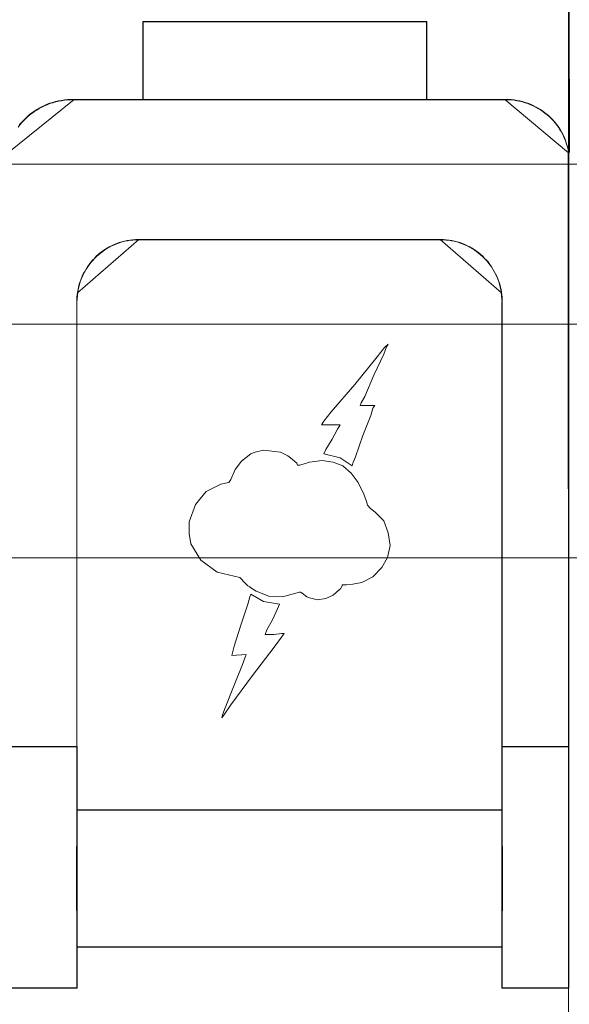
# Model space of a CAD drawing. Header units: millimetres. Extents: x 12819 to 17524, y -4386 to -1138.
# Tile 67 of 94: x 13082.58 to 13084.34, y -4199.44 to -4196.28. Entities that reach past the tile are written whole.
import ezdxf

# ---------------------------------------------------------------- set-up
doc = ezdxf.new("R2010")
doc.units = ezdxf.units.MM
doc.layers.get('0').update_dxf_attribs({"lineweight": 15})
for name, color, linetype, lineweight in [('30', 7, 'Continuous', 15), ('45', 7, 'Continuous', 15), ('50', 7, 'Continuous', 15)]:
    doc.layers.add(name, color=color, linetype=linetype, lineweight=lineweight)

# ---------------------------------------------------------------- blocks, each defined once
blk = doc.blocks.new('*U363')
at = {"layer": '50', "color": 7}
blk.add_lwpolyline([(61.985145, -137.349904), (386.014855, -137.349904), (386.014855, -183.652053), (61.985145, -183.652053), (61.985145, -137.349904)], dxfattribs=at)
blk = doc.blocks.new('*U364')
at = {"layer": '30', "color": 7}
blk.add_lwpolyline([(51.982287, -142.479069), (396.085575, -142.479069), (396.085575, -178.45531), (51.982287, -178.45531), (51.982287, -142.479069)], close=True, dxfattribs=at)
for points in [[(51.982287, -142.479069), (396.085575, -142.479069), (396.085575, -178.45531), (51.982287, -178.45531), (51.982287, -142.479069)], [(51.982287, -149.975715), (396.085575, -149.975715), (396.085575, -170.958664), (51.982287, -170.958664), (51.982287, -149.975715)]]:
    blk.add_lwpolyline(points, dxfattribs=at)
blk = doc.blocks.new('*U367')
at = {"layer": '45', "color": 7}
for points in [[(206.393585, -136.087123), (206.453359, -136.021077), (206.518567, -135.955032), (206.578341, -135.888986), (206.648983, -135.828445), (206.714191, -135.767903), (206.790267, -135.712865), (206.866343, -135.657828), (206.94242, -135.608293), (207.018496, -135.558759), (207.100006, -135.514729), (207.192384, -135.476203), (207.279328, -135.437676), (207.360838, -135.404653), (207.458651, -135.377135), (207.545595, -135.349616), (207.637973, -135.3276), (207.735785, -135.311089), (207.828163, -135.294578), (207.925976, -135.28357), (208.034656, -135.278066), (208.127034, -135.278066), (210.349544, -135.278066), (210.349544, -133.027019), (210.354978, -132.773845), (219.440644, -132.773845), (219.440644, -135.278066), (221.962025, -135.278066), (222.059837, -135.278066), (222.152215, -135.28357), (222.244593, -135.294578), (222.336972, -135.311089), (222.423916, -135.3276), (222.516294, -135.349616), (222.603238, -135.377135), (222.684748, -135.404653), (222.771692, -135.437676), (222.853203, -135.476203), (222.934713, -135.514729), (223.010789, -135.558759), (223.086865, -135.60279), (223.162941, -135.652324), (223.233583, -135.707362), (223.304225, -135.762399), (223.369434, -135.817437), (223.434642, -135.877979), (223.494416, -135.944024), (223.548756, -136.01007), (223.60853, -136.076115), (223.657436, -136.147664), (223.706342, -136.224717), (223.755248, -136.30177), (223.79872, -136.378823), (223.836759, -136.455876), (223.869363, -136.538433), (223.901967, -136.626494), (223.929137, -136.70905), (223.956307, -136.797111), (223.978043, -136.885171), (223.994345, -136.978736), (223.988911, -122.784477)], [(223.989379, -122.800098), (224.016549, -136.967217)], [(205.990558, -137.000751), (208.137259, -135.26625), (208.137259, -135.26625), (208.044399, -135.26625), (207.935152, -135.271792), (207.83683, -135.282875), (207.74397, -135.2995), (207.645648, -135.316124), (207.552788, -135.33829), (207.465391, -135.365998), (207.367069, -135.393706), (207.285133, -135.426955), (207.197736, -135.465746), (207.104876, -135.504536), (207.022941, -135.548869), (206.946468, -135.598743), (206.869995, -135.648616), (206.793522, -135.704032), (206.71705, -135.759447), (206.651501, -135.820404), (206.580491, -135.881361), (206.520405, -135.947859), (206.454857, -136.014358), (206.394771, -136.080856)], [(205.990558, -156.046466), (208.224217, -156.046466), (208.224217, -141.771074), (208.224217, -141.765571), (208.229651, -141.694029), (208.229651, -141.616984), (208.240521, -141.539938), (208.25139, -141.468396), (208.267694, -141.374841), (208.283998, -141.28679), (208.305737, -141.198738), (208.332911, -141.116189), (208.365519, -141.028138), (208.398127, -140.945589), (208.43617, -140.868544), (208.479647, -140.791498), (208.523125, -140.714453), (208.572037, -140.642911), (208.620949, -140.571369), (208.675296, -140.499827), (208.729643, -140.433788), (208.789425, -140.373253), (208.849206, -140.307214), (208.914423, -140.252181), (208.979639, -140.197149), (209.05029, -140.142117), (209.120941, -140.092588), (209.191592, -140.048562), (209.267678, -140.004536), (209.343764, -139.966013), (209.425284, -139.927491), (209.506804, -139.894471), (209.588325, -139.866955), (209.669845, -139.839439), (209.7568, -139.817426), (209.843755, -139.800916), (209.93071, -139.784406), (210.017666, -139.778903), (210.110055, -139.767897), (210.202445, -139.767897), (219.887068, -139.767897), (219.979458, -139.767897), (220.071848, -139.778903), (220.158803, -139.784406), (220.245758, -139.800916), (220.332713, -139.817426), (220.419668, -139.839439), (220.501189, -139.866955), (220.588144, -139.894471), (220.664229, -139.927491), (220.74575, -139.966013), (220.821836, -140.004536), (220.897921, -140.048562), (220.968572, -140.092588), (221.039223, -140.142117), (221.109874, -140.197149), (221.175091, -140.252181), (221.240307, -140.307214), (221.300089, -140.373253), (221.35987, -140.433788), (221.419652, -140.499827), (221.468564, -140.571369), (221.522911, -140.642911), (221.566388, -140.714453), (221.609866, -140.791498), (221.653344, -140.868544), (221.691386, -140.945589), (221.723995, -141.028138), (221.756603, -141.116189), (221.783776, -141.198738), (221.805515, -141.28679), (221.827254, -141.374841), (221.843558, -141.468396), (221.848993, -141.539938), (221.859862, -141.616984), (221.865297, -141.694029), (221.865297, -141.765571), (221.865297, -141.771074), (221.865297, -156.046466), (224.001131, -156.046466), (223.995696, -136.96675), (223.979392, -136.873195), (223.957653, -136.785143), (223.93048, -136.697092), (223.903307, -136.614543), (223.870698, -136.526491), (223.83809, -136.443943), (223.800047, -136.366898), (223.75657, -136.289852), (223.707658, -136.212807), (223.658745, -136.135762), (223.609833, -136.06422), (223.550052, -135.998181), (223.495705, -135.932142), (223.435923, -135.866103), (223.370707, -135.805568), (223.30549, -135.750535), (223.234839, -135.695503), (223.164188, -135.64047), (223.088103, -135.590941), (223.012017, -135.546915), (222.935931, -135.50289), (222.854411, -135.464367), (222.77289, -135.425844), (222.685935, -135.392825), (222.604415, -135.365309), (222.51746, -135.337793), (222.42507, -135.31578), (222.338115, -135.29927), (222.245725, -135.28276), (222.153335, -135.271754), (222.060946, -135.26625), (221.963121, -135.26625), (219.441423, -135.26625), (210.349182, -135.26625), (208.126392, -135.26625), (208.034003, -135.26625), (207.925309, -135.271754), (207.827484, -135.28276), (207.735094, -135.29927), (207.63727, -135.31578), (207.54488, -135.337793), (207.457925, -135.365309), (207.360101, -135.392825), (207.27858, -135.425844), (207.191625, -135.464367), (207.099235, -135.50289), (207.017715, -135.546915), (206.941629, -135.596445), (206.865543, -135.645974), (206.789458, -135.701006), (206.713372, -135.756038), (206.648156, -135.816574), (206.577505, -135.87711), (206.517723, -135.943148), (206.452507, -136.009187), (206.392725, -136.075226)], [(205.997344, -156.041961), (208.2296, -156.041961), (208.2296, -141.772759), (208.2296, -141.767258), (208.235032, -141.695747), (208.235032, -141.618735), (208.245894, -141.541723), (208.256757, -141.470212), (208.273051, -141.376698), (208.289344, -141.288684), (208.311069, -141.200671), (208.338226, -141.118158), (208.370814, -141.030144), (208.403401, -140.947632), (208.44142, -140.87062), (208.48487, -140.793608), (208.528321, -140.716596), (208.577202, -140.645085), (208.626084, -140.573574), (208.680397, -140.502063), (208.734709, -140.436053), (208.794453, -140.375543), (208.854198, -140.309533), (208.919373, -140.254525), (208.984548, -140.199516), (209.055155, -140.144508), (209.125762, -140.095), (209.196368, -140.050993), (209.272406, -140.006987), (209.348444, -139.968481), (209.429913, -139.929975), (209.511382, -139.89697), (209.592852, -139.869465), (209.674321, -139.841961), (209.761221, -139.819958), (209.848122, -139.803455), (209.935022, -139.786953), (210.021923, -139.781452), (210.114255, -139.77045), (210.206586, -139.77045), (219.885128, -139.77045), (219.97746, -139.77045), (220.069791, -139.781452), (220.156692, -139.786953), (220.243592, -139.803455), (220.330493, -139.819958), (220.417393, -139.841961), (220.498862, -139.869465), (220.585763, -139.89697), (220.661801, -139.929975), (220.74327, -139.968481), (220.819308, -140.006987), (220.895346, -140.050993), (220.965953, -140.095), (221.036559, -140.144508), (221.107166, -140.199516), (221.172341, -140.254525), (221.237517, -140.309533), (221.297261, -140.375543), (221.357005, -140.436053), (221.416749, -140.502063), (221.46563, -140.573574), (221.519943, -140.645085), (221.563393, -140.716596), (221.606844, -140.793608), (221.650294, -140.87062), (221.688313, -140.947632), (221.7209, -141.030144), (221.753488, -141.118158), (221.780645, -141.200671), (221.80237, -141.288684), (221.824095, -141.376698), (221.840389, -141.470212), (221.84582, -141.541723), (221.856682, -141.618735), (221.862114, -141.695747), (221.862114, -141.767258), (221.862114, -141.772759), (221.862114, -156.041961), (223.996607, -156.041961), (223.991176, -136.970518), (223.974882, -136.877004), (223.953157, -136.78899), (223.926, -136.700976), (223.898844, -136.618464), (223.866256, -136.53045), (223.833668, -136.447937), (223.79565, -136.370925), (223.752199, -136.293914), (223.703318, -136.216902), (223.654436, -136.13989), (223.605555, -136.068379), (223.545811, -136.002369), (223.491498, -135.936358), (223.431754, -135.870348), (223.366578, -135.809839), (223.301403, -135.75483), (223.230796, -135.699822), (223.16019, -135.644813), (223.084152, -135.595306), (223.008114, -135.551299), (222.932076, -135.507292), (222.850607, -135.468786), (222.769138, -135.43028), (222.682237, -135.397275), (222.600768, -135.369771), (222.513867, -135.342267), (222.421536, -135.320263), (222.334635, -135.303761), (222.242303, -135.287258), (222.149972, -135.276257), (222.05764, -135.270756), (221.959877, -135.270756), (219.439763, -135.270756), (210.353231, -135.270756), (208.131837, -135.270756), (208.039505, -135.270756), (207.93088, -135.276257), (207.833117, -135.287258), (207.740785, -135.303761), (207.643022, -135.320263), (207.55069, -135.342267), (207.46379, -135.369771), (207.366027, -135.397275), (207.284558, -135.43028), (207.197657, -135.468786), (207.105325, -135.507292), (207.023856, -135.551299), (206.947818, -135.600807), (206.87178, -135.650314), (206.795742, -135.705323), (206.719704, -135.760331), (206.654529, -135.820841), (206.583922, -135.88135), (206.524178, -135.94736), (206.459003, -136.01337), (206.399259, -136.07938), (206.344946, -136.156392)]]:
    blk.add_lwpolyline(points, dxfattribs=at)
at = {"layer": '45', "color": 59}
for points in [[(223.994345, -136.978225), (223.97851, -118.754708), (223.994345, -136.978225)], [(208.125949, -135.26625), (221.965271, -135.26625), (208.125949, -135.26625)], [(223.983035, -136.966962), (224.012441, -201.794476), (223.983035, -136.966962)], [(210.200264, -139.764688), (219.890956, -139.764688), (210.200264, -139.764688)], [(221.862571, -158.074801), (211.243321, -158.069299), (210.254726, -158.069299), (208.234081, -158.074801), (208.228649, -159.120175), (208.228649, -159.125677), (208.223217, -159.340254), (208.223217, -161.188916), (208.228649, -161.419999), (208.234081, -161.431003), (208.234081, -162.470875), (210.254726, -162.470875), (211.243321, -162.470875), (221.862571, -162.470875), (221.862571, -161.431003), (221.862571, -161.419999), (221.868002, -161.210924), (221.868002, -159.35676), (221.862571, -159.125677), (221.862571, -159.120175), (221.862571, -158.074801)]]:
    blk.add_lwpolyline(points, close=True, dxfattribs=at)
at = {"layer": '45', "color": 7}
for points in [[(210.347298, -133.029421), (210.347298, -132.763614), (210.347298, -133.029421)], [(219.449853, -132.763614), (210.352735, -132.763614), (210.347298, -133.017767), (210.347298, -135.277513), (219.444416, -135.277513), (219.449853, -132.763614)], [(210.347298, -135.277513), (210.347298, -133.015905), (210.347298, -135.277513)], [(210.351822, -132.763614), (219.449853, -132.763614), (210.351822, -132.763614)], [(219.445329, -132.768119), (210.357254, -132.768119), (210.351822, -133.021361), (210.351822, -135.273008), (219.439897, -135.273008), (219.445329, -132.768119)], [(219.431757, -135.277513), (219.431757, -132.763614), (219.431757, -135.277513)], [(223.994345, -136.978225), (223.97796, -136.884039), (223.956113, -136.795393), (223.928805, -136.706747), (223.901497, -136.623641), (223.868728, -136.534995), (223.835958, -136.45189), (223.797727, -136.374325), (223.754034, -136.296759), (223.704879, -136.219194), (223.655724, -136.141629), (223.60657, -136.069604), (223.546492, -136.00312), (223.491876, -135.936635), (223.431798, -135.870151), (223.366258, -135.809207), (223.300719, -135.753803), (223.229718, -135.698399), (223.158717, -135.642996), (223.082254, -135.593132), (223.005792, -135.548809), (222.929329, -135.504486), (222.847405, -135.465704), (222.76548, -135.426921), (222.678094, -135.393679), (222.59617, -135.365977), (222.508784, -135.338275), (222.415937, -135.316114), (222.328551, -135.299493), (222.235703, -135.282872), (222.142856, -135.271791), (222.050008, -135.26625), (221.951699, -135.26625), (223.994345, -136.978225)], [(210.201655, -139.764688), (210.109256, -139.764688), (210.016856, -139.775696), (209.929892, -139.781199), (209.842927, -139.79771), (209.755963, -139.814221), (209.668999, -139.836235), (209.58747, -139.863753), (209.505941, -139.891271), (209.424412, -139.924292), (209.342883, -139.962817), (209.266789, -140.001342), (209.190695, -140.04537), (209.120037, -140.089399), (209.049378, -140.138931), (208.97872, -140.193967), (208.913497, -140.249002), (208.848273, -140.304038), (208.788485, -140.370081), (208.728697, -140.43062), (208.674345, -140.496663), (208.619992, -140.568209), (208.571075, -140.639756), (208.522157, -140.711302), (208.478675, -140.788352), (208.435193, -140.865402), (208.397146, -140.942452), (208.364534, -141.025005), (208.331923, -141.113063), (208.304747, -141.195616), (208.283005, -141.283673), (208.2667, -141.37173), (208.250394, -141.465291), (208.239523, -141.536837), (208.228653, -141.613887), (208.228653, -141.690937), (208.223217, -141.762484), (208.223217, -141.767987), (208.223217, -156.044242), (208.228653, -158.080562), (210.250572, -158.075058), (211.239791, -158.075058), (221.86574, -158.080562), (221.86574, -156.044242), (221.86574, -141.767987), (221.86574, -141.762484), (221.86574, -141.690937), (221.860305, -141.613887), (221.849434, -141.536837), (221.843999, -141.465291), (221.827693, -141.37173), (221.805952, -141.283673), (221.784211, -141.195616), (221.757035, -141.113063), (221.724423, -141.025005), (221.691812, -140.942452), (221.653765, -140.865402), (221.610283, -140.788352), (221.566801, -140.711302), (221.523318, -140.639756), (221.468966, -140.568209), (221.420048, -140.496663), (221.36026, -140.43062), (221.300472, -140.370081), (221.240684, -140.304038), (221.175461, -140.249002), (221.110238, -140.193967), (221.03958, -140.138931), (220.968921, -140.089399), (220.898263, -140.04537), (220.822169, -140.001342), (220.746075, -139.962817), (220.664546, -139.924292), (220.588452, -139.891271), (220.501488, -139.863753), (220.419959, -139.836235), (220.332995, -139.814221), (220.24603, -139.79771), (220.159066, -139.781199), (220.072102, -139.775696), (219.979702, -139.764688), (219.887303, -139.764688), (210.201655, -139.764688)], [(210.204867, -139.771446), (210.112529, -139.771446), (210.02019, -139.782447), (209.933284, -139.787947), (209.846377, -139.804447), (209.759471, -139.820948), (209.672564, -139.842949), (209.591089, -139.87045), (209.509614, -139.89795), (209.428139, -139.930952), (209.346664, -139.969453), (209.270621, -140.007954), (209.194578, -140.051956), (209.123966, -140.095957), (209.053354, -140.145459), (208.982743, -140.200461), (208.917563, -140.255462), (208.852383, -140.310464), (208.792635, -140.376466), (208.732886, -140.436968), (208.67857, -140.502971), (208.624253, -140.574473), (208.575368, -140.645975), (208.526483, -140.717478), (208.48303, -140.79448), (208.439576, -140.871483), (208.401555, -140.948486), (208.368965, -141.030988), (208.336375, -141.118991), (208.309217, -141.201494), (208.28749, -141.289497), (208.271195, -141.3775), (208.2549, -141.471003), (208.244037, -141.542505), (208.233173, -141.619508), (208.233173, -141.69651), (208.227742, -141.768013), (208.227742, -141.773513), (208.227742, -156.040989), (208.233173, -158.076057), (210.253752, -158.070557), (211.242315, -158.070557), (221.861216, -158.076057), (221.861216, -156.040989), (221.861216, -141.773513), (221.861216, -141.768013), (221.861216, -141.69651), (221.855785, -141.619508), (221.844921, -141.542505), (221.83949, -141.471003), (221.823195, -141.3775), (221.801468, -141.289497), (221.779741, -141.201494), (221.752583, -141.118991), (221.719993, -141.030988), (221.687403, -140.948486), (221.649381, -140.871483), (221.605928, -140.79448), (221.562475, -140.717478), (221.519021, -140.645975), (221.464705, -140.574473), (221.41582, -140.502971), (221.356071, -140.436968), (221.296323, -140.376466), (221.236575, -140.310464), (221.171395, -140.255462), (221.106215, -140.200461), (221.035603, -140.145459), (220.964992, -140.095957), (220.89438, -140.051956), (220.818337, -140.007954), (220.742294, -139.969453), (220.660819, -139.930952), (220.584775, -139.89795), (220.497869, -139.87045), (220.416394, -139.842949), (220.329487, -139.820948), (220.242581, -139.804447), (220.155674, -139.787947), (220.068767, -139.782447), (219.976429, -139.771446), (219.884091, -139.771446), (210.204867, -139.771446)], [(210.211574, -139.764688), (210.118703, -139.764688), (210.025832, -139.775769), (209.938425, -139.78131), (209.851017, -139.797931), (209.763609, -139.814552), (209.676201, -139.836713), (209.594257, -139.864415), (209.512312, -139.892117), (209.430367, -139.925359), (209.348422, -139.964142), (209.27194, -140.002924), (209.195459, -140.047247), (209.12444, -140.09157), (209.053421, -140.141434), (208.982402, -140.196837), (208.916846, -140.252241), (208.851291, -140.307645), (208.791198, -140.374129), (208.731105, -140.435073), (208.676475, -140.501558), (208.621845, -140.573583), (208.572678, -140.645607), (208.523512, -140.717632), (208.479808, -140.795197), (208.436104, -140.872763), (208.397863, -140.950328), (208.365085, -141.033433), (208.332307, -141.122079), (208.304992, -141.205185), (208.28314, -141.293831), (208.266751, -141.382477), (208.250362, -141.476663), (210.211574, -139.764688)], [(221.845382, -141.476663), (221.828982, -141.382477), (221.807115, -141.293831), (221.785248, -141.205185), (221.757915, -141.122079), (221.725115, -141.033433), (221.692315, -140.950328), (221.654049, -140.872763), (221.610315, -140.795197), (221.566582, -140.717632), (221.522849, -140.645607), (221.468182, -140.573583), (221.418982, -140.501558), (221.358849, -140.435073), (221.298716, -140.374129), (221.238582, -140.307645), (221.172982, -140.252241), (221.107383, -140.196837), (221.036316, -140.141434), (220.965249, -140.09157), (220.894183, -140.047247), (220.81765, -140.002924), (220.741116, -139.964142), (220.659116, -139.925359), (220.582583, -139.892117), (220.495117, -139.864415), (220.413117, -139.836713), (220.32565, -139.814552), (220.238183, -139.797931), (220.150717, -139.78131), (220.06325, -139.775769), (219.970317, -139.764688), (219.877384, -139.764688), (221.845382, -141.476663)], [(208.263935, -141.4654), (208.247648, -141.539694), (208.231361, -141.619703), (208.231361, -141.699712), (208.223217, -141.774006), (208.263935, -141.4654)], [(221.86574, -141.774006), (221.86574, -141.699712), (221.857258, -141.619703), (221.840292, -141.539694), (221.831809, -141.4654), (221.86574, -141.774006)], [(208.223217, -141.762743), (208.223217, -141.778511), (208.223217, -141.762743)], [(208.223217, -159.125767), (208.223217, -141.767248), (208.223217, -159.125767)], [(221.85443, -141.762743), (221.85443, -141.778511), (221.85443, -141.762743)], [(221.85443, -159.125767), (221.85443, -141.767248), (221.85443, -159.125767)], [(216.674103, -146.768348), (217.048859, -147.027064), (217.076016, -146.944495), (217.162916, -146.740825), (217.39646, -146.058257), (217.65716, -145.41422), (217.716904, -145.177523), (217.776648, -145.094954), (217.30956, -145.094954), (217.342147, -145.001376), (217.456203, -144.797706), (217.749491, -144.120642), (218.064504, -143.443577), (218.151404, -143.20688), (218.205717, -143.118807), (218.09166, -143.234403), (217.858116, -143.531651), (217.135759, -144.412385), (216.380815, -145.298623), (216.147271, -145.590367), (216.065802, -145.711468), (216.147271, -145.711468), (216.348227, -145.711468), (216.554615, -145.711468), (216.674103, -145.711468), (216.581771, -145.854587), (216.407971, -146.173853), (216.207015, -146.504128), (216.147271, -146.647248), (216.674103, -146.768348)], [(216.756693, -147.024553), (216.441637, -146.90898), (216.093988, -146.853945), (215.686587, -146.90898), (215.485603, -146.969518), (215.366099, -147.002539), (215.306346, -147.002539), (215.279186, -146.942001), (215.078202, -146.765889), (214.99129, -146.705351), (214.757713, -146.584275), (214.20908, -146.52924), (213.942912, -146.584275), (213.801679, -146.644813), (213.508351, -146.881462), (213.307366, -147.145629), (213.160702, -147.470334), (213.10095, -147.55839), (212.840213, -147.618928), (212.378492, -147.850074), (212.030844, -148.268339), (211.824427, -148.82419), (211.824427, -149.20393), (211.884179, -149.528635), (212.199236, -150.056969), (212.726141, -150.436708), (213.448599, -150.61282), (213.627855, -150.794434), (213.709335, -150.88249), (213.769087, -150.910007), (213.801679, -150.937525), (213.975504, -151.053098), (214.382905, -151.207195), (214.817465, -151.229209), (215.252026, -151.113636), (215.366099, -151.086119), (215.393259, -151.086119), (215.453011, -151.113636), (215.599675, -151.229209), (215.686587, -151.26223), (215.947324, -151.322768), (216.20806, -151.289747), (216.441637, -151.174174), (216.642621, -150.998063), (216.675213, -150.970546), (216.734965, -150.88249), (216.734965, -150.849469), (216.876198, -150.849469), (217.077182, -150.821952), (217.365079, -150.766917), (217.718159, -150.590806), (218.006056, -150.293618), (218.185312, -149.968913), (218.266793, -149.58367), (218.20704, -149.176412), (218.065808, -148.791169), (217.805072, -148.527002), (217.631247, -148.383912), (217.544335, -148.290353), (217.517175, -148.174779), (217.424831, -147.93813), (217.251006, -147.55839), (217.01743, -147.261202), (216.756693, -147.024553)], [(214.724716, -151.46392), (214.208498, -151.381392), (213.800957, -151.144813), (213.768354, -151.227341), (213.708581, -151.46392), (213.480358, -152.140646), (213.273871, -152.817372), (213.214098, -153.026441), (213.192363, -153.114471), (213.654242, -153.086962), (213.627073, -153.169489), (213.540131, -153.406068), (213.246702, -154.115805), (212.985875, -154.792531), (212.898933, -155.023608), (212.871764, -155.111638), (212.958706, -154.996099), (213.15976, -154.699), (213.855296, -153.758186), (214.550832, -152.850383), (214.784489, -152.525774), (214.871431, -152.410236), (214.784489, -152.410236), (214.550832, -152.437745), (214.349779, -152.437745), (214.262837, -152.437745), (214.322609, -152.289195), (214.496493, -151.964587), (214.664943, -151.617971), (214.724716, -151.46392)], [(208.23679, -156.035203), (205.990558, -156.035203), (208.23679, -156.035203)], [(205.990558, -156.035203), (205.996021, -163.774373), (205.996021, -163.790898), (208.241314, -163.790898), (208.241314, -162.474412), (208.241314, -161.433343), (208.235851, -161.422326), (208.230388, -161.190977), (208.230388, -159.340186), (208.235851, -159.125363), (208.235851, -159.119854), (208.241314, -158.073276), (208.235851, -156.035203), (205.990558, -156.035203)], [(205.997344, -156.039708), (206.00278, -163.769887), (206.00278, -163.786392), (208.23679, -163.786392), (208.23679, -162.471437), (208.23679, -161.431576), (208.231354, -161.420573), (208.225919, -161.189493), (208.225919, -159.340852), (208.231354, -159.126278), (208.231354, -159.120776), (208.23679, -158.075414), (208.231354, -156.039708), (205.997344, -156.039708)], [(224.001131, -156.035203), (221.85443, -156.035203), (224.001131, -156.035203)], [(221.85443, -158.073276), (221.85443, -159.119854), (221.85443, -159.125363), (221.859892, -159.356711), (221.859892, -161.21301), (221.85443, -161.422326), (221.85443, -161.433343), (221.85443, -162.474412), (221.85443, -163.790898), (224.001131, -163.790898), (224.001131, -156.035203), (221.85443, -156.035203), (221.85443, -158.073276)], [(221.858954, -158.075414), (221.858954, -159.120776), (221.858954, -159.126278), (221.864393, -159.357358), (221.864393, -161.2115), (221.858954, -161.420573), (221.858954, -161.431576), (221.858954, -162.471437), (221.858954, -163.786392), (223.996607, -163.786392), (223.996607, -156.039708), (221.858954, -156.039708), (221.858954, -158.075414)], [(221.867091, -158.070307), (211.2408, -158.064794), (210.251549, -158.064794), (208.229564, -158.070307), (208.224129, -159.117821), (208.224129, -159.123335), (208.218693, -159.338351), (208.218693, -161.190797), (208.224129, -161.422353), (208.229564, -161.433379), (208.229564, -162.47538), (210.251549, -162.47538), (211.2408, -162.47538), (221.867091, -162.47538), (221.867091, -161.433379), (221.867091, -161.422353), (221.872526, -161.21285), (221.872526, -159.35489), (221.867091, -159.123335), (221.867091, -159.117821), (221.867091, -158.070307)], [(208.230004, -158.069299), (221.86574, -158.069299), (208.230004, -158.069299)], [(210.250029, -158.064794), (210.250029, -158.080562), (210.250029, -158.064794)], [(210.250029, -158.064794), (210.250029, -158.064794)], [(211.238552, -158.064794), (211.238552, -158.080562), (211.238552, -158.064794)], [(211.238552, -158.064794), (211.238552, -158.064794)], [(208.23679, -159.11901), (208.218693, -159.33474), (208.218693, -161.193344), (208.23679, -161.42567), (208.23679, -159.11901)], [(208.223217, -159.132525), (208.223217, -159.114504), (208.223217, -159.132525)], [(221.85443, -159.114504), (221.85443, -159.132525), (221.85443, -159.114504)], [(221.85443, -161.42567), (221.872526, -161.21547), (221.872526, -159.351335), (221.85443, -159.11901), (221.85443, -161.42567)], [(208.223217, -161.414407), (208.223217, -161.436933), (208.223217, -161.414407)], [(208.230004, -163.790898), (208.230004, -161.423417), (208.230004, -163.790898)], [(221.85443, -161.436933), (221.85443, -161.414407), (221.85443, -161.436933)], [(221.85443, -163.790898), (221.85443, -161.423417), (221.85443, -163.790898)], [(208.230004, -162.464117), (221.86574, -162.464117), (208.230004, -162.464117)], [(210.250029, -162.464117), (210.250029, -162.464117), (210.250029, -162.464117)], [(210.250029, -162.464117), (210.250029, -162.464117)], [(211.238552, -162.464117), (211.238552, -162.464117), (211.238552, -162.464117)], [(211.238552, -162.464117), (211.238552, -162.464117)], [(208.241314, -163.777382), (205.997344, -163.777382), (208.241314, -163.777382)], [(224.001131, -163.777382), (221.85443, -163.777382), (224.001131, -163.777382)]]:
    blk.add_lwpolyline(points, close=True, dxfattribs=at)
at = {"layer": '45', "color": 139}
for points in [[(217.776648, -145.094954), (217.716904, -145.177523), (217.65716, -145.41422), (217.39646, -146.058257), (217.162916, -146.740825), (217.076016, -146.944495), (217.048859, -147.027064), (216.674103, -146.768348), (216.147271, -146.647248), (216.207015, -146.504128), (216.407971, -146.173853), (216.581771, -145.854587), (216.674103, -145.711468), (216.554615, -145.711468), (216.348227, -145.711468), (216.147271, -145.711468), (216.065802, -145.711468), (216.147271, -145.590367), (216.380815, -145.298623), (217.135759, -144.412385), (217.858116, -143.531651), (218.09166, -143.234403), (218.205717, -143.118807), (218.151404, -143.20688), (218.064504, -143.443577), (217.749491, -144.120642), (217.456203, -144.797706), (217.342147, -145.001376), (217.30956, -145.094954), (217.776648, -145.094954)], [(216.674103, -146.768348), (217.048859, -147.027064), (217.076016, -146.944495), (217.162916, -146.740825), (217.39646, -146.058257), (217.65716, -145.41422), (217.716904, -145.177523), (217.776648, -145.094954), (217.30956, -145.094954), (217.342147, -145.001376), (217.456203, -144.797706), (217.749491, -144.120642), (218.064504, -143.443577), (218.151404, -143.20688), (218.205717, -143.118807), (218.09166, -143.234403), (217.858116, -143.531651), (217.135759, -144.412385), (216.380815, -145.298623), (216.147271, -145.590367), (216.065802, -145.711468), (216.147271, -145.711468), (216.348227, -145.711468), (216.554615, -145.711468), (216.674103, -145.711468), (216.581771, -145.854587), (216.407971, -146.173853), (216.207015, -146.504128), (216.147271, -146.647248), (216.674103, -146.768348)], [(213.448599, -150.61282), (212.726141, -150.436708), (212.199236, -150.056969), (211.884179, -149.528635), (211.824427, -149.20393), (211.824427, -148.82419), (212.030844, -148.268339), (212.378492, -147.850074), (212.840213, -147.618928), (213.10095, -147.55839), (213.160702, -147.470334), (213.307366, -147.145629), (213.508351, -146.881462), (213.801679, -146.644813), (213.942912, -146.584275), (214.20908, -146.52924), (214.757713, -146.584275), (214.99129, -146.705351), (215.078202, -146.765889), (215.279186, -146.942001), (215.306346, -147.002539), (215.366099, -147.002539), (215.485603, -146.969518), (215.686587, -146.90898), (216.093988, -146.853945), (216.441637, -146.90898), (216.756693, -147.024553), (217.01743, -147.261202), (217.251006, -147.55839), (217.424831, -147.93813), (217.517175, -148.174779), (217.544335, -148.290353), (217.631247, -148.383912), (217.805072, -148.527002), (218.065808, -148.791169), (218.20704, -149.176412), (218.266793, -149.58367), (218.185312, -149.968913), (218.006056, -150.293618), (217.718159, -150.590806), (217.365079, -150.766917), (217.077182, -150.821952), (216.876198, -150.849469), (216.734965, -150.849469), (216.734965, -150.88249), (216.675213, -150.970546), (216.642621, -150.998063), (216.441637, -151.174174), (216.20806, -151.289747), (215.947324, -151.322768), (215.686587, -151.26223), (215.599675, -151.229209), (215.453011, -151.113636), (215.393259, -151.086119), (215.366099, -151.086119), (215.252026, -151.113636), (214.817465, -151.229209), (214.382905, -151.207195), (213.975504, -151.053098), (213.801679, -150.937525), (213.769087, -150.910007), (213.709335, -150.88249), (213.627855, -150.794434), (213.448599, -150.61282)], [(213.192363, -153.114471), (213.214098, -153.026441), (213.273871, -152.817372), (213.480358, -152.140646), (213.708581, -151.46392), (213.768354, -151.227341), (213.800957, -151.144813), (214.208498, -151.381392), (214.724716, -151.46392), (214.664943, -151.617971), (214.496493, -151.964587), (214.322609, -152.289195), (214.262837, -152.437745), (214.349779, -152.437745), (214.550832, -152.437745), (214.784489, -152.410236), (214.871431, -152.410236), (214.784489, -152.525774), (214.550832, -152.850383), (213.855296, -153.758186), (213.15976, -154.699), (212.958706, -154.996099), (212.871764, -155.111638), (212.898933, -155.023608), (212.985875, -154.792531), (213.246702, -154.115805), (213.540131, -153.406068), (213.627073, -153.169489), (213.654242, -153.086962), (213.192363, -153.114471)]]:
    blk.add_lwpolyline(points, close=True, dxfattribs=at)
at = {"layer": '45', "color": 254}
for points in [[(216.674103, -146.768348), (217.048859, -147.027064), (217.076016, -146.944495), (217.162916, -146.740825), (217.39646, -146.058257), (217.65716, -145.41422), (217.716904, -145.177523), (217.776648, -145.094954), (217.30956, -145.094954), (217.342147, -145.001376), (217.456203, -144.797706), (217.749491, -144.120642), (218.064504, -143.443577), (218.151404, -143.20688), (218.205717, -143.118807), (218.09166, -143.234403), (217.858116, -143.531651), (217.135759, -144.412385), (216.380815, -145.298623), (216.147271, -145.590367), (216.065802, -145.711468), (216.147271, -145.711468), (216.348227, -145.711468), (216.554615, -145.711468), (216.674103, -145.711468), (216.581771, -145.854587), (216.407971, -146.173853), (216.207015, -146.504128), (216.147271, -146.647248), (216.674103, -146.768348)], [(216.756693, -147.024553), (216.441637, -146.90898), (216.093988, -146.853945), (215.686587, -146.90898), (215.485603, -146.969518), (215.366099, -147.002539), (215.306346, -147.002539), (215.279186, -146.942001), (215.078202, -146.765889), (214.99129, -146.705351), (214.757713, -146.584275), (214.20908, -146.52924), (213.942912, -146.584275), (213.801679, -146.644813), (213.508351, -146.881462), (213.307366, -147.145629), (213.160702, -147.470334), (213.10095, -147.55839), (212.840213, -147.618928), (212.378492, -147.850074), (212.030844, -148.268339), (211.824427, -148.82419), (211.824427, -149.20393), (211.884179, -149.528635), (212.199236, -150.056969), (212.726141, -150.436708), (213.448599, -150.61282), (213.627855, -150.794434), (213.709335, -150.88249), (213.769087, -150.910007), (213.801679, -150.937525), (213.975504, -151.053098), (214.382905, -151.207195), (214.817465, -151.229209), (215.252026, -151.113636), (215.366099, -151.086119), (215.393259, -151.086119), (215.453011, -151.113636), (215.599675, -151.229209), (215.686587, -151.26223), (215.947324, -151.322768), (216.20806, -151.289747), (216.441637, -151.174174), (216.642621, -150.998063), (216.675213, -150.970546), (216.734965, -150.88249), (216.734965, -150.849469), (216.876198, -150.849469), (217.077182, -150.821952), (217.365079, -150.766917), (217.718159, -150.590806), (218.006056, -150.293618), (218.185312, -149.968913), (218.266793, -149.58367), (218.20704, -149.176412), (218.065808, -148.791169), (217.805072, -148.527002), (217.631247, -148.383912), (217.544335, -148.290353), (217.517175, -148.174779), (217.424831, -147.93813), (217.251006, -147.55839), (217.01743, -147.261202), (216.756693, -147.024553)], [(216.756693, -147.024553), (216.441637, -146.90898), (216.093988, -146.853945), (215.686587, -146.90898), (215.485603, -146.969518), (215.366099, -147.002539), (215.306346, -147.002539), (215.279186, -146.942001), (215.078202, -146.765889), (214.99129, -146.705351), (214.757713, -146.584275), (214.20908, -146.52924), (213.942912, -146.584275), (213.801679, -146.644813), (213.508351, -146.881462), (213.307366, -147.145629), (213.160702, -147.470334), (213.10095, -147.55839), (212.840213, -147.618928), (212.378492, -147.850074), (212.030844, -148.268339), (211.824427, -148.82419), (211.824427, -149.20393), (211.884179, -149.528635), (212.199236, -150.056969), (212.726141, -150.436708), (213.448599, -150.61282), (213.627855, -150.794434), (213.709335, -150.88249), (213.769087, -150.910007), (213.801679, -150.937525), (213.975504, -151.053098), (214.382905, -151.207195), (214.817465, -151.229209), (215.252026, -151.113636), (215.366099, -151.086119), (215.393259, -151.086119), (215.453011, -151.113636), (215.599675, -151.229209), (215.686587, -151.26223), (215.947324, -151.322768), (216.20806, -151.289747), (216.441637, -151.174174), (216.642621, -150.998063), (216.675213, -150.970546), (216.734965, -150.88249), (216.734965, -150.849469), (216.876198, -150.849469), (217.077182, -150.821952), (217.365079, -150.766917), (217.718159, -150.590806), (218.006056, -150.293618), (218.185312, -149.968913), (218.266793, -149.58367), (218.20704, -149.176412), (218.065808, -148.791169), (217.805072, -148.527002), (217.631247, -148.383912), (217.544335, -148.290353), (217.517175, -148.174779), (217.424831, -147.93813), (217.251006, -147.55839), (217.01743, -147.261202), (216.756693, -147.024553)], [(214.724716, -151.46392), (214.208498, -151.381392), (213.800957, -151.144813), (213.768354, -151.227341), (213.708581, -151.46392), (213.480358, -152.140646), (213.273871, -152.817372), (213.214098, -153.026441), (213.192363, -153.114471), (213.654242, -153.086962), (213.627073, -153.169489), (213.540131, -153.406068), (213.246702, -154.115805), (212.985875, -154.792531), (212.898933, -155.023608), (212.871764, -155.111638), (212.958706, -154.996099), (213.15976, -154.699), (213.855296, -153.758186), (214.550832, -152.850383), (214.784489, -152.525774), (214.871431, -152.410236), (214.784489, -152.410236), (214.550832, -152.437745), (214.349779, -152.437745), (214.262837, -152.437745), (214.322609, -152.289195), (214.496493, -151.964587), (214.664943, -151.617971), (214.724716, -151.46392)], [(214.724716, -151.46392), (214.208498, -151.381392), (213.800957, -151.144813), (213.768354, -151.227341), (213.708581, -151.46392), (213.480358, -152.140646), (213.273871, -152.817372), (213.214098, -153.026441), (213.192363, -153.114471), (213.654242, -153.086962), (213.627073, -153.169489), (213.540131, -153.406068), (213.246702, -154.115805), (212.985875, -154.792531), (212.898933, -155.023608), (212.871764, -155.111638), (212.958706, -154.996099), (213.15976, -154.699), (213.855296, -153.758186), (214.550832, -152.850383), (214.784489, -152.525774), (214.871431, -152.410236), (214.784489, -152.410236), (214.550832, -152.437745), (214.349779, -152.437745), (214.262837, -152.437745), (214.322609, -152.289195), (214.496493, -151.964587), (214.664943, -151.617971), (214.724716, -151.46392)]]:
    blk.add_lwpolyline(points, close=True, dxfattribs=at)

msp = doc.modelspace()

# ---------------------------------------------------------------- block references
at = {"xscale": 0.1000000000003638, "yscale": 0.1000000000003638, "zscale": 0.1000000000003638}
for name in ['*U364', '*U363', '*U367']:
    msp.add_blockref(name, (13061.9398, -4183.0131), dxfattribs=at)

doc.saveas('drawing.dxf')
